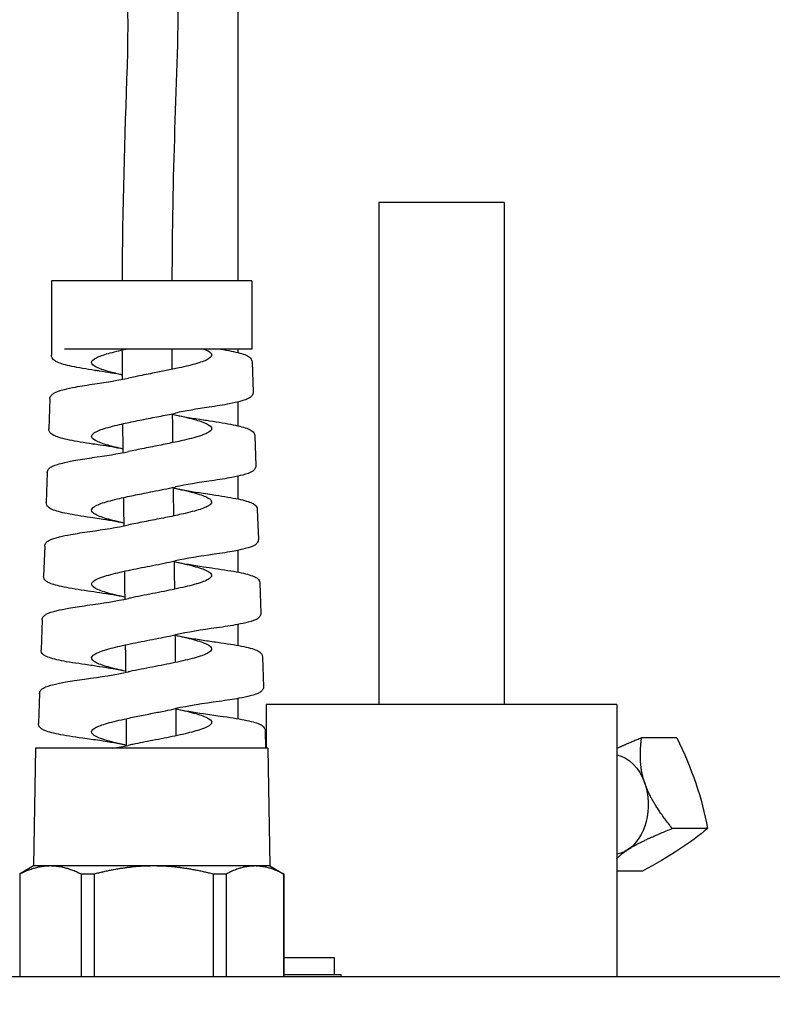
# Model space of a CAD drawing. Extents: x 1 to 669, y 0 to 417.
# Tile 250 of 256: x 336.01 to 337.89, y 268.65 to 271.11. Entities that reach past the tile are written whole.
import ezdxf

# ---------------------------------------------------------------- set-up
doc = ezdxf.new("R2010")
doc.units = 0
doc.header["$LTSCALE"] = 12
doc.header["$MEASUREMENT"] = 0
doc.layers.add('D', color=2, linetype='CONTINUOUS')
doc.layers.add('X', color=1, linetype='CONTINUOUS')
doc.styles.get("Standard").update_dxf_attribs({"font": 'SIMPLEX.SHX', "width": 0.875})
doc.dimstyles.new('STANDARD$0', dxfattribs={"dimscale": 32, "dimtxt": 0.09375, "dimasz": 0.0625, "dimexe": 0.03125, "dimexo": 0.03125, "dimgap": 0.03125, "dimtad": 1, "dimtih": 1, "dimtoh": 1, "dimdec": 4, "dimzin": 12, "dimdsep": 46, "dimlunit": 5, "dimtxsty": 'Standard', "dimcen": -0.03125, "dimclrd": 256, "dimclre": 256, "dimclrt": 256, "dimadec": 0, "dimazin": 0, "dimtfac": 0.875, "dimtdec": 4, "dimtofl": 0, "dimtmove": 0, "dimatfit": 3, "dimfxl": 1, "dimtolj": 1, "dimtzin": 12, "dimlwd": 13, "dimlwe": 13, "dimarcsym": 0})

# ---------------------------------------------------------------- blocks, each defined once
blk = doc.blocks.new('*D62')
at = {"layer": 'D', "lineweight": 13, "transparency": 16777216}
for p, q in [((327.3209, 286.096), (429.405, 286.096)), ((428.405, 284.096), (428.405, 230.3389)), ((428.405, 166.5883), (428.405, 222.2139)), ((374.3314, 164.5883), (429.405, 164.5883))]:
    blk.add_line(p, q, dxfattribs=at)
at = {"layer": 'D', "transparency": 16777216}
for points in [[(428.0717, 284.096), (428.7384, 284.096), (428.405, 286.096)], [(428.0717, 166.5883), (428.7384, 166.5883), (428.405, 164.5883)]]:
    blk.add_solid(points, dxfattribs=at)
at = {"layer": 'D', "transparency": 16777216, "insert": (428.405, 226.2764), "char_height": 3, "attachment_point": 5}
blk.add_mtext('\\A1;121{\\H0.875x;\\S1/2;}{}{\\C2;%%p1}', dxfattribs=at)
blk = doc.blocks.new('*D68')
at = {"layer": 'D', "lineweight": 13, "transparency": 16777216}
for p, q in [((334.3459, 280.3418), (334.3459, 280.6583)), ((372.3738, 266.932), (372.3738, 280.6583)), ((370.3738, 279.6583), (336.3459, 279.6583))]:
    blk.add_line(p, q, dxfattribs=at)
at = {"layer": 'D', "transparency": 16777216}
for points in [[(336.3459, 279.9916), (336.3459, 279.3249), (334.3459, 279.6583)], [(370.3738, 279.9916), (370.3738, 279.3249), (372.3738, 279.6583)]]:
    blk.add_solid(points, dxfattribs=at)
at = {"layer": 'D', "transparency": 16777216, "insert": (353.3599, 282.1583), "char_height": 3, "attachment_point": 5}
blk.add_mtext('\\A1;38{}{\\C2;%%p1}', dxfattribs=at)

msp = doc.modelspace()

# ---------------------------------------------------------------- linework, layer by layer
at = {"layer": 'X'}
for p, q in [((336.55591, 272.27576), (336.55591, 270.45547)), ((337.22075, 270.65126), (336.90825, 270.65126)), ((336.90825, 270.65126), (336.90825, 269.39756)), ((337.22075, 270.65126), (337.22075, 269.39756)), ((336.34488, 270.45547), (336.0907, 270.45547)), ((336.0907, 270.45547), (336.0907, 270.28507)), ((336.59052, 270.45547), (336.34488, 270.45547)), ((336.59052, 270.45547), (336.59052, 270.28507)), ((336.0907, 270.28507), (336.09019, 270.27029)), ((336.34488, 270.28507), (336.12297, 270.28507)), ((336.59052, 270.28507), (336.34488, 270.28507)), ((336.55591, 270.28507), (336.55591, 270.27628)), ((336.59165, 270.25276), (336.59426, 270.17802)), ((336.08636, 270.16077), (336.08375, 270.086)), ((336.55591, 270.15297), (336.55591, 270.0937)), ((336.59808, 270.06879), (336.60069, 269.994)), ((336.07994, 269.9768), (336.07732, 269.90199)), ((336.55591, 269.96766), (336.55591, 269.91093)), ((336.6045, 269.8848), (336.60712, 269.80999)), ((336.07351, 269.79281), (336.07089, 269.71797)), ((336.55591, 269.78249), (336.55591, 269.72805)), ((336.61093, 269.70082), (336.61354, 269.62596)), ((336.06708, 269.60884), (336.06447, 269.53412)), ((336.55591, 269.59742), (336.55591, 269.54506)), ((336.61736, 269.51684), (336.61997, 269.44196)), ((336.06065, 269.42484), (336.05804, 269.34995)), ((336.55591, 269.41247), (336.55591, 269.36197)), ((337.502, 269.39756), (336.627, 269.39756)), ((336.627, 269.39756), (336.627, 269.28816)), ((337.502, 269.39756), (337.502, 268.71756)), ((336.62378, 269.33285), (336.62534, 269.28816)), ((336.62444, 269.31398), (336.627, 269.31398)), ((337.65204, 269.31398), (337.56391, 269.31398)), ((336.05074, 269.28816), (336.04561, 268.99422)), ((336.63048, 269.28816), (336.05074, 269.28816)), ((336.63048, 269.28816), (336.63561, 268.99422)), ((337.72884, 269.08794), (337.64071, 269.08794)), ((336.04561, 268.99422), (336.01021, 268.97379)), ((336.08769, 268.99422), (336.04561, 268.99422)), ((336.34565, 268.99422), (336.08769, 268.99422)), ((336.59857, 268.99422), (336.34565, 268.99422)), ((336.63561, 268.99422), (336.59857, 268.99422)), ((336.63561, 268.99422), (336.67101, 268.97379)), ((336.0111, 268.97379), (336.0111, 268.71756)), ((336.19688, 268.97379), (336.16427, 268.97379)), ((336.16427, 268.97379), (336.16427, 268.71756)), ((336.19688, 268.97379), (336.19688, 268.71756)), ((336.52638, 268.97379), (336.49442, 268.97379)), ((336.49442, 268.97379), (336.49442, 268.71756)), ((336.52638, 268.97379), (336.52638, 268.71756)), ((336.67101, 268.97379), (336.67076, 268.97379)), ((336.67076, 268.97379), (336.67076, 268.71756)), ((336.67101, 268.71756), (336.67101, 268.97379)), ((337.56631, 268.98114), (337.502, 268.98114)), ((336.67101, 268.76536), (336.79679, 268.76536)), ((336.79679, 268.76536), (336.79679, 268.72356)), ((341.28341, 268.71756), (327.40841, 268.71756)), ((336.67101, 268.72356), (336.81394, 268.72356)), ((336.81394, 268.71756), (336.81394, 268.72356))]:
    msp.add_line(p, q, dxfattribs=at)
at = {"layer": 'X', "extrusion": (0, 0, -1)}
for centre, major_axis, ratio, start_param, end_param in [((337.27747, 269.20096), (0.33349, -0.5075), 0.6283242, -1.3865548, -0.9719113), ((337.49085, 269.14756), (0, 0.125), 0.7190712, 0.1243363, 1.1293774), ((337.49085, 269.14756), (0, -0.125), 0.7190712, -2.0122153, -0.4414189), ((337.2346, 269.03454), (-0.57499, -0.19536), 0.2968927, -2.4962679, -2.0816243), ((337.49085, 269.14756), (0, -0.125), 0.7190712, -0.4414189, -0.1243363)]:
    msp.add_ellipse(centre, major_axis=major_axis, ratio=ratio, start_param=start_param, end_param=end_param, dxfattribs=at)
at = {"layer": 'X'}
for points, knots in [([(335.23959, 275.8401), (335.56595, 274.71731), (335.76871, 273.55872), (336.23033, 272.16531), (336.33124, 271.88106), (336.41815, 271.33824), (336.40664, 271.08414), (336.39385, 270.70735), (336.39181, 270.58143), (336.39117, 270.45547)], [0.0310442, 0.0310442, 0.0310442, 0.0310442, 3.5392439, 3.5392439, 4.4353453, 4.4353453, 5.1884964, 5.1884964, 5.5663478, 5.5663478, 5.5663478, 5.5663478]), ([(336.2675, 270.45547), (336.26841, 270.63445), (336.27414, 270.81338), (336.29192, 271.35156), (336.2409, 271.71766), (336.03236, 272.38454), (335.92116, 272.70538), (335.57138, 273.94395), (335.38971, 274.87659), (335.12633, 275.78692)], [9.6904976, 9.6904976, 9.6904976, 9.6904976, 10.2274643, 10.2274643, 11.3059207, 11.3059207, 12.323925, 12.323925, 15.1673617, 15.1673617, 15.1673617, 15.1673617]), ([(336.19914, 270.2319), (336.17703, 270.2352), (336.15735, 270.23855), (336.12591, 270.24522), (336.11383, 270.24849), (336.10158, 270.25395), (336.09845, 270.25566), (336.09284, 270.26071), (336.08999, 270.26498), (336.09017, 270.27005)], [0, 0, 0, 0, 0.08211515, 0.08211515, 0.16361908, 0.16361908, 0.19868253, 0.19868253, 0.23482796, 0.23482796, 0.23482796, 0.23482796]), ([(336.26774, 270.22058), (336.25573, 270.22327), (336.24466, 270.22595), (336.22788, 270.2306), (336.22158, 270.23253), (336.20496, 270.23838), (336.19727, 270.24225), (336.19157, 270.2481), (336.19065, 270.25004), (336.19082, 270.25589), (336.19492, 270.25976), (336.2099, 270.26723), (336.21996, 270.27074), (336.23887, 270.27609), (336.24585, 270.27789), (336.26078, 270.28149), (336.26869, 270.28328), (336.27698, 270.28507)], [-2.26646546, -2.26646546, -2.26646546, -2.26646546, -2.1592683, -2.1592683, -2.08255542, -2.08255542, -1.92744245, -1.92744245, -1.85078629, -1.85078629, -1.6955683, -1.6955683, -1.55514995, -1.55514995, -1.48360405, -1.48360405, -1.4125456, -1.4125456, -1.4125456, -1.4125456]), ([(336.47135, 270.28507), (336.47715, 270.28277), (336.4817, 270.28047), (336.4881, 270.27588), (336.48995, 270.27359), (336.49072, 270.26975), (336.49039, 270.26819), (336.48702, 270.26272), (336.48062, 270.25884), (336.46565, 270.253), (336.45987, 270.25107), (336.44089, 270.24547), (336.42589, 270.24182), (336.39893, 270.23592), (336.38818, 270.2337), (336.36598, 270.22925), (336.3546, 270.22703), (336.34317, 270.2248)], [-0.80252525, -0.80252525, -0.80252525, -0.80252525, -0.7105553, -0.7105553, -0.61909767, -0.61909767, -0.55726627, -0.55726627, -0.40110552, -0.40110552, -0.32408272, -0.32408272, -0.17767037, -0.17767037, -0.08877249, -0.08877249, -0.000001, -0.000001, -0.000001, -0.000001]), ([(336.51331, 270.28507), (336.53242, 270.28177), (336.54852, 270.27841), (336.57304, 270.27152), (336.58143, 270.26906), (336.58965, 270.25997), (336.59152, 270.2566), (336.59165, 270.25276)], [0, 0, 0, 0, 0.08149979, 0.08149979, 0.16475096, 0.16475096, 0.19223905, 0.19223905, 0.19223905, 0.19223905]), ([(336.26774, 270.22039), (336.25031, 270.2238), (336.2309, 270.22706), (336.20726, 270.23068), (336.2038, 270.23121), (336.20032, 270.23172)], [0.018338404, 0.018338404, 0.018338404, 0.018338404, 0.089449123, 0.089449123, 0.101505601, 0.101505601, 0.101505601, 0.101505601]), ([(336.34317, 270.2248), (336.32849, 270.22194), (336.31384, 270.21909), (336.29389, 270.21505), (336.28817, 270.21388), (336.2826, 270.2127)], [-0.16103129, -0.16103129, -0.16103129, -0.16103129, -0.0470112, -0.0470112, -0.000001, -0.000001, -0.000001, -0.000001]), ([(336.08635, 270.16077), (336.08647, 270.16419), (336.08798, 270.16727), (336.09164, 270.1718), (336.09384, 270.1734), (336.10274, 270.1787), (336.11143, 270.18152), (336.13092, 270.18645), (336.1401, 270.18841), (336.16456, 270.19302), (336.18105, 270.1957), (336.1991, 270.19835)], [0, 0, 0, 0, 0.02438098, 0.02438098, 0.05158007, 0.05158007, 0.12379542, 0.12379542, 0.17240181, 0.17240181, 0.23879819, 0.23879819, 0.23879819, 0.23879819]), ([(336.59426, 270.17802), (336.59438, 270.17456), (336.59303, 270.17126), (336.58945, 270.16644), (336.58726, 270.16478), (336.57903, 270.15969), (336.57141, 270.15709), (336.55372, 270.15232), (336.54475, 270.15032), (336.52012, 270.14551), (336.50298, 270.1427), (336.48405, 270.13991)], [0, 0, 0, 0, 0.02484381, 0.02484381, 0.05170116, 0.05170116, 0.11813519, 0.11813519, 0.16766538, 0.16766538, 0.23796063, 0.23796063, 0.23796063, 0.23796063]), ([(336.34317, 270.11388), (336.35715, 270.11662), (336.37102, 270.11934), (336.38983, 270.1232), (336.39516, 270.12431), (336.40036, 270.12542)], [-0.15268442, -0.15268442, -0.15268442, -0.15268442, -0.04413232, -0.04413232, -0.000001, -0.000001, -0.000001, -0.000001]), ([(336.39216, 270.12234), (336.39339, 270.12209), (336.39461, 270.12183), (336.41437, 270.11769), (336.43127, 270.11384), (336.45258, 270.10803), (336.45893, 270.10612), (336.47575, 270.1003), (336.48358, 270.09644), (336.4895, 270.09063), (336.4905, 270.08871), (336.49056, 270.0829), (336.4866, 270.07903), (336.47505, 270.07322), (336.47034, 270.0713), (336.4536, 270.06548), (336.43917, 270.06161), (336.41072, 270.05501), (336.39805, 270.05231), (336.37126, 270.04685), (336.35727, 270.04411), (336.34317, 270.04137)], [-2.4431192, -2.4431192, -2.4431192, -2.4431192, -2.4329673, -2.4329673, -2.2780856, -2.2780856, -2.2013919, -2.2013919, -2.0462809, -2.0462809, -1.9696022, -1.9696022, -1.8143136, -1.8143136, -1.7376471, -1.7376471, -1.5822204, -1.5822204, -1.4741057, -1.4741057, -1.3646379, -1.3646379, -1.3646379, -1.3646379]), ([(336.39862, 270.12099), (336.41961, 270.11656), (336.44416, 270.11237), (336.47509, 270.10767), (336.4802, 270.10691), (336.48535, 270.10616)], [0, 0, 0, 0, 0.09038278, 0.09038278, 0.10798805, 0.10798805, 0.10798805, 0.10798805]), ([(336.26944, 270.03563), (336.25561, 270.03871), (336.24301, 270.04178), (336.2253, 270.0468), (336.21921, 270.04873), (336.2034, 270.05453), (336.19626, 270.05835), (336.19121, 270.06414), (336.19049, 270.06607), (336.19127, 270.07186), (336.19564, 270.07567), (336.20763, 270.08146), (336.21254, 270.08339), (336.22962, 270.08918), (336.24402, 270.093), (336.27291, 270.09969), (336.28623, 270.10252), (336.31418, 270.10821), (336.32865, 270.11104), (336.34317, 270.11388)], [-2.4437929, -2.4437929, -2.4437929, -2.4437929, -2.3213737, -2.3213737, -2.2445995, -2.2445995, -2.0918202, -2.0918202, -2.0149953, -2.0149953, -1.8625487, -1.8625487, -1.785664, -1.785664, -1.6330399, -1.6330399, -1.5204372, -1.5204372, -1.4077026, -1.4077026, -1.4077026, -1.4077026]), ([(336.4855, 270.10614), (336.50775, 270.10289), (336.52764, 270.09962), (336.55998, 270.09304), (336.57264, 270.08975), (336.58551, 270.08441), (336.58879, 270.08276), (336.59475, 270.07793), (336.59789, 270.07399), (336.59808, 270.06879)], [0, 0, 0, 0, 0.0823053, 0.0823053, 0.16555766, 0.16555766, 0.20206908, 0.20206908, 0.23955382, 0.23955382, 0.23955382, 0.23955382]), ([(336.19417, 270.04807), (336.17164, 270.05136), (336.15162, 270.05469), (336.11966, 270.06134), (336.10741, 270.06462), (336.09513, 270.07004), (336.09204, 270.07171), (336.08645, 270.07669), (336.08357, 270.08095), (336.08375, 270.086)], [0, 0, 0, 0, 0.08402425, 0.08402425, 0.16755072, 0.16755072, 0.20278998, 0.20278998, 0.23909352, 0.23909352, 0.23909352, 0.23909352]), ([(336.26944, 270.03548), (336.25167, 270.039), (336.23176, 270.04236), (336.20545, 270.0464), (336.19986, 270.04724), (336.1942, 270.04806)], [0.016083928, 0.016083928, 0.016083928, 0.016083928, 0.089250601, 0.089250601, 0.10863649, 0.10863649, 0.10863649, 0.10863649]), ([(336.34317, 270.04137), (336.32888, 270.03859), (336.31463, 270.03582), (336.29464, 270.03178), (336.28854, 270.03053), (336.28261, 270.02927)], [-0.16099742, -0.16099742, -0.16099742, -0.16099742, -0.0500588, -0.0500588, -0.000001, -0.000001, -0.000001, -0.000001]), ([(336.07994, 269.9768), (336.08006, 269.98028), (336.08163, 269.98342), (336.08541, 269.98796), (336.08766, 269.98954), (336.0968, 269.9948), (336.10576, 269.99762), (336.1259, 270.00257), (336.13532, 270.00453), (336.15945, 270.00895), (336.17507, 270.01143), (336.19212, 270.0139)], [0, 0, 0, 0, 0.02517, 0.02517, 0.05294146, 0.05294146, 0.12759338, 0.12759338, 0.17729356, 0.17729356, 0.2407186, 0.2407186, 0.2407186, 0.2407186]), ([(336.60069, 269.994), (336.60081, 269.99056), (336.59945, 269.98726), (336.59595, 269.98257), (336.59383, 269.98095), (336.58573, 269.97589), (336.57815, 269.9733), (336.56039, 269.96856), (336.55136, 269.96657), (336.52652, 269.9618), (336.5092, 269.95899), (336.49007, 269.95622)], [0, 0, 0, 0, 0.02477537, 0.02477537, 0.05115509, 0.05115509, 0.11870143, 0.11870143, 0.16938218, 0.16938218, 0.24105448, 0.24105448, 0.24105448, 0.24105448]), ([(336.27181, 269.85053), (336.26599, 269.85182), (336.26037, 269.8531), (336.23879, 269.85825), (336.22498, 269.86208), (336.209, 269.86789), (336.20449, 269.86983), (336.19374, 269.87564), (336.19029, 269.87948), (336.1912, 269.88721), (336.19555, 269.89104), (336.20759, 269.89687), (336.21252, 269.89882), (336.2297, 269.90464), (336.24421, 269.90848), (336.27316, 269.91518), (336.2864, 269.91799), (336.30726, 269.92223), (336.31439, 269.92365), (336.32874, 269.92648), (336.33596, 269.9279), (336.34317, 269.92931)], [-2.4436674, -2.4436674, -2.4436674, -2.4436674, -2.3927302, -2.3927302, -2.2395666, -2.2395666, -2.1625015, -2.1625015, -2.0092217, -2.0092217, -1.8557921, -1.8557921, -1.7784766, -1.7784766, -1.624921, -1.624921, -1.5130902, -1.5130902, -1.4567267, -1.4567267, -1.4006983, -1.4006983, -1.4006983, -1.4006983]), ([(336.34317, 269.92931), (336.35266, 269.93117), (336.36211, 269.93303), (336.38075, 269.93676), (336.38989, 269.93863), (336.39928, 269.94062), (336.39987, 269.94075), (336.40046, 269.94087)], [-0.15284249, -0.15284249, -0.15284249, -0.15284249, -0.07914378, -0.07914378, -0.004993, -0.004993, -0.000001, -0.000001, -0.000001, -0.000001]), ([(336.39425, 269.93847), (336.40396, 269.93645), (336.41328, 269.93442), (336.43037, 269.93046), (336.43814, 269.92854), (336.45934, 269.92277), (336.4706, 269.91897), (336.48227, 269.91321), (336.48526, 269.91129), (336.49137, 269.90552), (336.49158, 269.90171), (336.48611, 269.89595), (336.48333, 269.89403), (336.47221, 269.88825), (336.46123, 269.88442), (336.44037, 269.87864), (336.43275, 269.87672), (336.41256, 269.87198), (336.39945, 269.86917), (336.37188, 269.86354), (336.35758, 269.86075), (336.34317, 269.85794)], [-2.4430728, -2.4430728, -2.4430728, -2.4430728, -2.3619525, -2.3619525, -2.2850549, -2.2850549, -2.1321587, -2.1321587, -2.0553184, -2.0553184, -1.9022413, -1.9022413, -1.8254489, -1.8254489, -1.6716698, -1.6716698, -1.5949133, -1.5949133, -1.4824862, -1.4824862, -1.3705897, -1.3705897, -1.3705897, -1.3705897]), ([(336.3987, 269.93754), (336.41953, 269.93314), (336.4439, 269.92898), (336.47689, 269.92396), (336.48439, 269.92286), (336.49199, 269.92177)], [0, 0, 0, 0, 0.08954796, 0.08954796, 0.11529521, 0.11529521, 0.11529521, 0.11529521]), ([(336.49203, 269.92176), (336.51458, 269.91853), (336.53466, 269.91525), (336.56718, 269.90868), (336.5798, 269.90542), (336.59242, 269.90011), (336.59556, 269.89849), (336.6013, 269.89375), (336.60433, 269.88983), (336.6045, 269.8848)], [0, 0, 0, 0, 0.0841861, 0.0841861, 0.16946008, 0.16946008, 0.2052996, 0.2052996, 0.24207114, 0.24207114, 0.24207114, 0.24207114]), ([(336.18785, 269.86441), (336.16557, 269.86761), (336.14577, 269.87087), (336.11362, 269.87742), (336.10116, 269.88067), (336.08875, 269.88608), (336.08565, 269.88775), (336.08007, 269.89268), (336.07715, 269.89687), (336.07733, 269.90201)], [0.00002649, 0.00002649, 0.00002649, 0.00002649, 0.0838386, 0.0838386, 0.16946432, 0.16946432, 0.20522884, 0.20522884, 0.24204785, 0.24204785, 0.24204785, 0.24204785]), ([(336.27181, 269.85044), (336.25323, 269.85417), (336.23224, 269.85772), (336.20294, 269.86221), (336.19544, 269.86332), (336.18785, 269.86441)], [0.01264156, 0.01264156, 0.01264156, 0.01264156, 0.08986525, 0.08986525, 0.11577433, 0.11577433, 0.11577433, 0.11577433]), ([(336.34317, 269.85794), (336.32884, 269.85515), (336.31455, 269.85237), (336.29451, 269.84832), (336.2884, 269.84707), (336.28246, 269.84581)], [-0.1614394, -0.1614394, -0.1614394, -0.1614394, -0.05019842, -0.05019842, -0.000001, -0.000001, -0.000001, -0.000001]), ([(336.07351, 269.79281), (336.07363, 269.79624), (336.07516, 269.79931), (336.07886, 269.80382), (336.08108, 269.80539), (336.09006, 269.8106), (336.09889, 269.81337), (336.11888, 269.81825), (336.1284, 269.82021), (336.15285, 269.82464), (336.16875, 269.82714), (336.18614, 269.82961)], [0, 0, 0, 0, 0.02483568, 0.02483568, 0.05276903, 0.05276903, 0.1277153, 0.1277153, 0.17877835, 0.17877835, 0.2439562, 0.2439562, 0.2439562, 0.2439562]), ([(336.60712, 269.80999), (336.60724, 269.80655), (336.60589, 269.80329), (336.60238, 269.7986), (336.60026, 269.79698), (336.59213, 269.79196), (336.58458, 269.78943), (336.56674, 269.78473), (336.55754, 269.78273), (336.53264, 269.77802), (336.51557, 269.77529), (336.4967, 269.7726)], [0.00001063, 0.00001063, 0.00001063, 0.00001063, 0.02484304, 0.02484304, 0.05161964, 0.05161964, 0.11995397, 0.11995397, 0.17207596, 0.17207596, 0.24344879, 0.24344879, 0.24344879, 0.24344879]), ([(336.34317, 269.74474), (336.35271, 269.74661), (336.36221, 269.74847), (336.38078, 269.7522), (336.38982, 269.75404), (336.39918, 269.75603), (336.39982, 269.75617), (336.40046, 269.75631)], [-0.15283491, -0.15283491, -0.15283491, -0.15283491, -0.0787591, -0.0787591, -0.00543176, -0.00543176, -0.000001, -0.000001, -0.000001, -0.000001]), ([(336.3967, 269.75454), (336.40557, 269.75267), (336.4141, 269.75081), (336.43046, 269.74701), (336.43821, 269.74509), (336.45943, 269.73931), (336.47071, 269.73551), (336.48235, 269.72973), (336.48533, 269.72781), (336.49139, 269.72203), (336.49157, 269.71823), (336.48603, 269.71245), (336.48322, 269.71053), (336.47205, 269.70475), (336.46107, 269.70095), (336.43334, 269.69327), (336.41687, 269.68947), (336.38999, 269.68379), (336.38093, 269.68196), (336.3623, 269.67824), (336.35275, 269.67638), (336.34317, 269.67451)], [-2.4432459, -2.4432459, -2.4432459, -2.4432459, -2.3686611, -2.3686611, -2.2918242, -2.2918242, -2.1385145, -2.1385145, -2.0616694, -2.0616694, -1.9083567, -1.9083567, -1.831501, -1.831501, -1.6781807, -1.6781807, -1.525343, -1.525343, -1.4518411, -1.4518411, -1.3774442, -1.3774442, -1.3774442, -1.3774442]), ([(336.39879, 269.7541), (336.41981, 269.74966), (336.44436, 269.74548), (336.47937, 269.74015), (336.48873, 269.73879), (336.49823, 269.73744)], [0, 0, 0, 0, 0.09043866, 0.09043866, 0.12240825, 0.12240825, 0.12240825, 0.12240825]), ([(336.27425, 269.66543), (336.26745, 269.66692), (336.2609, 269.6684), (336.23843, 269.67377), (336.2246, 269.67762), (336.20867, 269.68345), (336.2042, 269.6854), (336.19354, 269.69123), (336.19018, 269.69508), (336.19106, 269.70092), (336.19234, 269.70286), (336.19908, 269.70869), (336.20737, 269.71254), (336.22478, 269.71838), (336.23137, 269.72032), (336.25321, 269.72616), (336.27033, 269.73002), (336.29761, 269.73571), (336.30649, 269.73751), (336.32466, 269.74112), (336.33391, 269.74293), (336.34317, 269.74474)], [-2.4439382, -2.4439382, -2.4439382, -2.4439382, -2.3849528, -2.3849528, -2.2310044, -2.2310044, -2.15387, -2.15387, -1.9997729, -1.9997729, -1.9226922, -1.9226922, -1.7684462, -1.7684462, -1.6914206, -1.6914206, -1.5370274, -1.5370274, -1.465827, -1.465827, -1.3939302, -1.3939302, -1.3939302, -1.3939302]), ([(336.49829, 269.73743), (336.52128, 269.73419), (336.54167, 269.73091), (336.57448, 269.72433), (336.58708, 269.72107), (336.59939, 269.71576), (336.60238, 269.71418), (336.60784, 269.70957), (336.61076, 269.70576), (336.61093, 269.70082)], [0, 0, 0, 0, 0.08656968, 0.08656968, 0.17403477, 0.17403477, 0.20901539, 0.20901539, 0.24487933, 0.24487933, 0.24487933, 0.24487933]), ([(336.18126, 269.68079), (336.15848, 269.68401), (336.13835, 269.68728), (336.10598, 269.69387), (336.09365, 269.69712), (336.08166, 269.70251), (336.07876, 269.7041), (336.07345, 269.70894), (336.07072, 269.7131), (336.0709, 269.71798)], [0, 0, 0, 0, 0.08651284, 0.08651284, 0.17432569, 0.17432569, 0.20880217, 0.20880217, 0.24427824, 0.24427824, 0.24427824, 0.24427824]), ([(336.27425, 269.66538), (336.25532, 269.66925), (336.2337, 269.67293), (336.20137, 269.67789), (336.19145, 269.67935), (336.18137, 269.68077)], [0.0093396, 0.0093396, 0.0093396, 0.0093396, 0.08902263, 0.08902263, 0.12305259, 0.12305259, 0.12305259, 0.12305259]), ([(336.34317, 269.67451), (336.32416, 269.67081), (336.30527, 269.66715), (336.2858, 269.66309), (336.28412, 269.66274), (336.28245, 269.66239)], [-0.16163709, -0.16163709, -0.16163709, -0.16163709, -0.0140649, -0.0140649, -0.000001, -0.000001, -0.000001, -0.000001]), ([(336.06708, 269.60883), (336.0672, 269.61228), (336.06875, 269.61537), (336.07251, 269.61987), (336.07474, 269.62141), (336.08372, 269.62653), (336.09251, 269.62925), (336.11261, 269.63411), (336.12228, 269.63607), (336.14673, 269.64042), (336.16235, 269.64283), (336.17945, 269.64522)], [0, 0, 0, 0, 0.02518534, 0.02518534, 0.0534676, 0.0534676, 0.12923391, 0.12923391, 0.18153193, 0.18153193, 0.24626296, 0.24626296, 0.24626296, 0.24626296]), ([(336.61354, 269.62595), (336.61366, 269.62255), (336.61231, 269.6193), (336.6089, 269.61473), (336.60687, 269.61317), (336.59904, 269.60827), (336.59182, 269.60582), (336.57441, 269.60118), (336.56521, 269.59917), (336.54003, 269.59444), (336.52255, 269.59168), (336.50314, 269.58895)], [0, 0, 0, 0, 0.0245563, 0.0245563, 0.05060823, 0.05060823, 0.11831041, 0.11831041, 0.17177379, 0.17177379, 0.2458285, 0.2458285, 0.2458285, 0.2458285]), ([(336.27635, 269.4804), (336.26872, 269.48205), (336.2614, 269.48371), (336.24637, 269.48731), (336.23886, 269.48924), (336.21828, 269.49509), (336.20754, 269.49896), (336.19695, 269.50481), (336.19437, 269.50674), (336.18946, 269.51259), (336.19015, 269.51646), (336.19704, 269.52231), (336.20027, 269.52425), (336.21274, 269.5301), (336.22463, 269.53397), (336.25326, 269.54158), (336.26943, 269.54524), (336.29599, 269.55081), (336.30526, 269.55269), (336.32411, 269.55644), (336.33364, 269.5583), (336.34317, 269.56017)], [-2.4436196, -2.4436196, -2.4436196, -2.4436196, -2.3777759, -2.3777759, -2.3009927, -2.3009927, -2.1460206, -2.1460206, -2.0692944, -2.0692944, -1.9142067, -1.9142067, -1.8375374, -1.8375374, -1.6823425, -1.6823425, -1.5360675, -1.5360675, -1.4615316, -1.4615316, -1.3874835, -1.3874835, -1.3874835, -1.3874835]), ([(336.34317, 269.56017), (336.36216, 269.5639), (336.38091, 269.56758), (336.39912, 269.57145), (336.39981, 269.57159), (336.40049, 269.57174)], [-0.15325207, -0.15325207, -0.15325207, -0.15325207, -0.00578379, -0.00578379, -0.000001, -0.000001, -0.000001, -0.000001]), ([(336.39897, 269.57063), (336.40707, 269.56891), (336.41485, 269.56721), (336.43881, 269.56164), (336.4531, 269.55784), (336.46987, 269.55205), (336.47464, 269.55013), (336.48627, 269.54436), (336.49034, 269.54055), (336.4906, 269.53477), (336.48971, 269.53285), (336.48413, 269.52707), (336.47662, 269.52327), (336.46029, 269.51749), (336.45403, 269.51557), (336.43316, 269.50979), (336.41661, 269.50599), (336.38963, 269.50029), (336.38055, 269.49844), (336.36201, 269.49476), (336.35261, 269.49292), (336.34317, 269.49109)], [-2.4433654, -2.4433654, -2.4433654, -2.4433654, -2.3750903, -2.3750903, -2.2216138, -2.2216138, -2.144806, -2.144806, -1.9913906, -1.9913906, -1.9145762, -1.9145762, -1.761207, -1.761207, -1.6843864, -1.6843864, -1.5310493, -1.5310493, -1.4573659, -1.4573659, -1.3840787, -1.3840787, -1.3840787, -1.3840787]), ([(336.39897, 269.57063), (336.41969, 269.56625), (336.44391, 269.56212), (336.48099, 269.55646), (336.49292, 269.55474), (336.50505, 269.55305)], [0.00024637, 0.00024637, 0.00024637, 0.00024637, 0.08929004, 0.08929004, 0.12980608, 0.12980608, 0.12980608, 0.12980608]), ([(336.50505, 269.55305), (336.52823, 269.54983), (336.54872, 269.54657), (336.58166, 269.54), (336.5942, 269.53677), (336.60628, 269.53146), (336.60916, 269.52991), (336.61442, 269.52534), (336.61718, 269.52163), (336.61735, 269.51682)], [0, 0, 0, 0, 0.08815082, 0.08815082, 0.17771394, 0.17771394, 0.21205528, 0.21205528, 0.24724825, 0.24724825, 0.24724825, 0.24724825]), ([(336.1752, 269.49707), (336.15208, 269.5003), (336.1317, 269.50356), (336.09902, 269.51014), (336.08666, 269.51337), (336.07485, 269.51879), (336.07205, 269.52035), (336.06694, 269.5251), (336.0643, 269.52918), (336.06446, 269.53397)], [0, 0, 0, 0, 0.08853144, 0.08853144, 0.1785394, 0.1785394, 0.21248408, 0.21248408, 0.24738991, 0.24738991, 0.24738991, 0.24738991]), ([(336.27635, 269.48038), (336.2566, 269.48447), (336.23387, 269.48834), (336.19871, 269.49372), (336.18706, 269.49541), (336.1752, 269.49707)], [0.00621425, 0.00621425, 0.00621425, 0.00621425, 0.09022631, 0.09022631, 0.13006805, 0.13006805, 0.13006805, 0.13006805]), ([(336.34317, 269.49109), (336.33351, 269.48921), (336.32386, 269.48733), (336.30478, 269.48355), (336.29539, 269.48166), (336.28499, 269.47949), (336.28366, 269.47921), (336.28234, 269.47893)], [-0.16163368, -0.16163368, -0.16163368, -0.16163368, -0.08664104, -0.08664104, -0.01116802, -0.01116802, -0.000001, -0.000001, -0.000001, -0.000001]), ([(336.06065, 269.42484), (336.06077, 269.42828), (336.06232, 269.43134), (336.06604, 269.4358), (336.06822, 269.43731), (336.07709, 269.44237), (336.08571, 269.44503), (336.10566, 269.44982), (336.11545, 269.45179), (336.14009, 269.45613), (336.15576, 269.45852), (336.17294, 269.46089)], [0, 0, 0, 0, 0.02514332, 0.02514332, 0.05340252, 0.05340252, 0.12931166, 0.12931166, 0.18310724, 0.18310724, 0.24871723, 0.24871723, 0.24871723, 0.24871723]), ([(336.61998, 269.44197), (336.6201, 269.43852), (336.61872, 269.43526), (336.61521, 269.43062), (336.61309, 269.42905), (336.60492, 269.42408), (336.59727, 269.4216), (336.579, 269.41693), (336.56949, 269.41494), (336.54448, 269.41038), (336.52783, 269.4078), (336.50942, 269.40525)], [0, 0, 0, 0, 0.02525954, 0.02525954, 0.05247626, 0.05247626, 0.12336594, 0.12336594, 0.17799923, 0.17799923, 0.24884665, 0.24884665, 0.24884665, 0.24884665]), ([(336.34317, 269.3756), (336.35384, 269.37769), (336.36447, 269.37978), (336.38367, 269.38365), (336.39227, 269.38542), (336.40055, 269.38719)], [-0.15314315, -0.15314315, -0.15314315, -0.15314315, -0.0702481, -0.0702481, -0.000001, -0.000001, -0.000001, -0.000001]), ([(336.40085, 269.3868), (336.40829, 269.38522), (336.41546, 269.38364), (336.43893, 269.37819), (336.45328, 269.37435), (336.47004, 269.36856), (336.47478, 269.36664), (336.48641, 269.36084), (336.49045, 269.357), (336.49056, 269.3512), (336.48961, 269.34928), (336.48386, 269.34347), (336.47614, 269.33962), (336.4595, 269.33381), (336.45319, 269.33189), (336.43256, 269.32624), (336.4165, 269.32253), (336.3812, 269.31508), (336.36231, 269.31139), (336.34317, 269.30766)], [-2.4433386, -2.4433386, -2.4433386, -2.4433386, -2.3802122, -2.3802122, -2.2260017, -2.2260017, -2.1492682, -2.1492682, -1.9946678, -1.9946678, -1.917957, -1.917957, -1.7630622, -1.7630622, -1.6863696, -1.6863696, -1.5376022, -1.5376022, -1.3890341, -1.3890341, -1.3890341, -1.3890341]), ([(336.40085, 269.38681), (336.4214, 269.38252), (336.44523, 269.37848), (336.48358, 269.37265), (336.49732, 269.37067), (336.51136, 269.36875)], [0.00271364, 0.00271364, 0.00271364, 0.00271364, 0.09018852, 0.09018852, 0.13685482, 0.13685482, 0.13685482, 0.13685482]), ([(336.27804, 269.29547), (336.26677, 269.2979), (336.25619, 269.30032), (336.23112, 269.30662), (336.21833, 269.31047), (336.19932, 269.31827), (336.19339, 269.32215), (336.19046, 269.32801), (336.19046, 269.32995), (336.19342, 269.33579), (336.19935, 269.33966), (336.21359, 269.34551), (336.21915, 269.34744), (336.23827, 269.35329), (336.25399, 269.35716), (336.28265, 269.36348), (336.29421, 269.36589), (336.31829, 269.37073), (336.33072, 269.37316), (336.34317, 269.3756)], [-1.1575742, -1.1575742, -1.1575742, -1.1575742, -1.0612753, -1.0612753, -0.9075992, -0.9075992, -0.7521056, -0.7521056, -0.675398, -0.675398, -0.5204423, -0.5204423, -0.4437079, -0.4437079, -0.2886354, -0.2886354, -0.1932193, -0.1932193, -0.0965309, -0.0965309, -0.0965309, -0.0965309]), ([(336.51143, 269.36874), (336.53488, 269.36552), (336.55553, 269.36227), (336.58866, 269.35573), (336.6012, 269.35251), (336.61308, 269.3472), (336.61583, 269.3457), (336.62091, 269.34124), (336.62362, 269.33755), (336.62378, 269.33285)], [0, 0, 0, 0, 0.08995395, 0.08995395, 0.18153133, 0.18153133, 0.2152081, 0.2152081, 0.24970323, 0.24970323, 0.24970323, 0.24970323]), ([(336.16839, 269.31345), (336.14481, 269.31668), (336.12412, 269.31998), (336.09137, 269.32659), (336.0792, 269.32978), (336.06778, 269.3352), (336.06516, 269.33671), (336.0603, 269.34141), (336.05788, 269.34534), (336.05804, 269.34994)], [0, 0, 0, 0, 0.09120752, 0.09120752, 0.18320308, 0.18320308, 0.21581185, 0.21581185, 0.24933708, 0.24933708, 0.24933708, 0.24933708]), ([(336.27804, 269.29546), (336.25815, 269.29963), (336.23508, 269.30358), (336.19711, 269.30941), (336.18291, 269.31145), (336.16842, 269.31344)], [0.00384239, 0.00384239, 0.00384239, 0.00384239, 0.08913341, 0.08913341, 0.13741191, 0.13741191, 0.13741191, 0.13741191]), ([(336.34317, 269.30766), (336.3348, 269.30603), (336.32643, 269.3044), (336.30994, 269.30115), (336.30184, 269.29954), (336.29, 269.29711), (336.2861, 269.2963), (336.28227, 269.29549)], [-0.16178549, -0.16178549, -0.16178549, -0.16178549, -0.09677222, -0.09677222, -0.03230773, -0.03230773, -0.000001, -0.000001, -0.000001, -0.000001])]:
    msp.add_open_spline(points, degree=3, knots=knots, dxfattribs=at)
for points in [[(336.26781, 270.20973), (336.26765, 270.23414), (336.26752, 270.25856), (336.26743, 270.28297)], [(336.39108, 270.28507), (336.39114, 270.26817), (336.39122, 270.25127), (336.39131, 270.23437)], [(336.19914, 270.2319), (336.19954, 270.23184), (336.19993, 270.23178), (336.20032, 270.23172)], [(336.19912, 270.19836), (336.22945, 270.20281), (336.25838, 270.20759), (336.2826, 270.2127)], [(336.39215, 270.12369), (336.39237, 270.09955), (336.39262, 270.07541), (336.39289, 270.05127)], [(336.48401, 270.1399), (336.45353, 270.13541), (336.42447, 270.13058), (336.40036, 270.12542)], [(336.48405, 270.13991), (336.48404, 270.13991), (336.48402, 270.1399), (336.48401, 270.1399)], [(336.26954, 270.02663), (336.26926, 270.05065), (336.269, 270.07467), (336.26875, 270.0987)], [(336.4855, 270.10614), (336.48545, 270.10614), (336.4854, 270.10615), (336.48535, 270.10616)], [(336.19417, 270.04807), (336.19418, 270.04806), (336.19419, 270.04806), (336.1942, 270.04806)], [(336.1925, 270.01395), (336.22531, 270.01869), (336.25671, 270.0238), (336.28261, 270.02927)], [(336.19212, 270.0139), (336.19225, 270.01391), (336.19238, 270.01393), (336.1925, 270.01395)], [(336.49007, 269.95622), (336.45734, 269.95147), (336.42617, 269.94636), (336.40046, 269.94087)], [(336.39424, 269.93956), (336.39454, 269.91581), (336.39486, 269.89206), (336.39518, 269.86832)], [(336.49203, 269.92176), (336.49202, 269.92176), (336.492, 269.92177), (336.49199, 269.92177)], [(336.2719, 269.84366), (336.27158, 269.86731), (336.27126, 269.89097), (336.27095, 269.91462)], [(336.18614, 269.82961), (336.22119, 269.83459), (336.25488, 269.83999), (336.28246, 269.84581)], [(336.49668, 269.7726), (336.46155, 269.76759), (336.42785, 269.76216), (336.40046, 269.75631)], [(336.3965, 269.77013), (336.3965, 269.77013), (336.3965, 269.77013), (336.3965, 269.77013)], [(336.39669, 269.75551), (336.397, 269.73214), (336.39731, 269.70877), (336.3976, 269.6854)], [(336.27431, 269.66071), (336.27402, 269.684), (336.27373, 269.7073), (336.27342, 269.73059)], [(336.49829, 269.73743), (336.49827, 269.73744), (336.49825, 269.73744), (336.49822, 269.73744)], [(336.18126, 269.68079), (336.1813, 269.68078), (336.18133, 269.68078), (336.18137, 269.68077)], [(336.17958, 269.64524), (336.21713, 269.6505), (336.25327, 269.65622), (336.28245, 269.66239)], [(336.17945, 269.64522), (336.17949, 269.64523), (336.17954, 269.64524), (336.17958, 269.64524)], [(336.61355, 269.62595), (336.61355, 269.62595), (336.61355, 269.62596), (336.61355, 269.62596)], [(336.50291, 269.58892), (336.46541, 269.58365), (336.42945, 269.57793), (336.40049, 269.57174)], [(336.50314, 269.58895), (336.50307, 269.58894), (336.50299, 269.58893), (336.50291, 269.58892)], [(336.39896, 269.57141), (336.39922, 269.54842), (336.39947, 269.52542), (336.39971, 269.50242)], [(336.27637, 269.4777), (336.27614, 269.50063), (336.2759, 269.52357), (336.27564, 269.54651)], [(336.17294, 269.46089), (336.21283, 269.46639), (336.25141, 269.47239), (336.28234, 269.47893)], [(336.27651, 269.46405), (336.27651, 269.46405), (336.27651, 269.46405), (336.27651, 269.46405)], [(336.50942, 269.40525), (336.46963, 269.39975), (336.4312, 269.39374), (336.40055, 269.38719)], [(336.40085, 269.38725), (336.40105, 269.36462), (336.40125, 269.34199), (336.40144, 269.31936)], [(336.27805, 269.29461), (336.27787, 269.31718), (336.27768, 269.33976), (336.27748, 269.36233)], [(336.51143, 269.36874), (336.51141, 269.36874), (336.51138, 269.36875), (336.51136, 269.36875)], [(336.16839, 269.31345), (336.1684, 269.31344), (336.16841, 269.31344), (336.16842, 269.31344)], [(336.24339, 269.28816), (336.25718, 269.29052), (336.2703, 269.29296), (336.28227, 269.29549)]]:
    msp.add_open_spline(points, degree=3, dxfattribs=at)
for points, weights in [([(337.56391, 269.31398), (337.52705, 269.29915), (337.502, 269.28742)], [1.70765438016, 1.85878001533, 1.94532803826]), ([(337.57212, 269.20096), (337.55622, 269.24777), (337.56391, 269.31398)], [2.06132118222, 2.06132118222, 1.70765438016]), ([(336.627, 269.3018), (336.62601, 269.30017), (336.62498, 269.29859)], [1.8215227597, 1.83663400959, 1.85079300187]), ([(337.64071, 269.08794), (337.58803, 269.15415), (337.57212, 269.20096)], [1.70765438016, 2.06132118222, 2.06132118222]), ([(337.52925, 269.03454), (337.56292, 269.05666), (337.64071, 269.08794)], [2.06132118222, 2.06132118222, 1.70765438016]), ([(337.502, 269.01282), (337.51336, 269.0241), (337.52925, 269.03454)], [1.98248389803, 2.06132118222, 2.06132118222]), ([(336.08769, 268.99422), (336.05156, 268.99422), (336.0111, 268.97379)], [1.92778254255, 1.92778254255, 1.81866277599]), ([(336.16427, 268.97379), (336.12381, 268.99422), (336.08769, 268.99422)], [1.81866277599, 1.92778254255, 1.92778254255]), ([(336.34565, 268.99422), (336.27547, 268.99422), (336.19688, 268.97379)], [1.92778254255, 1.92778254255, 1.81866277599]), ([(336.49442, 268.97379), (336.41582, 268.99422), (336.34565, 268.99422)], [1.81866277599, 1.92778254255, 1.92778254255]), ([(336.59857, 268.99422), (336.56452, 268.99422), (336.52638, 268.97379)], [1.92778254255, 1.92778254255, 1.81866277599]), ([(336.67076, 268.97379), (336.63262, 268.99422), (336.59857, 268.99422)], [1.81866277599, 1.92778254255, 1.92778254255])]:
    msp.add_rational_spline(points, weights, degree=2, dxfattribs=at)

# ---------------------------------------------------------------- dimensions: what is measured, and where the dimension line sits
at = {"layer": 'D'}
for base, p1, p2, angle, picture, middle in [((428.40503, 164.58826), (326.32086, 286.09602), (373.3314, 164.58826), 90, '*D62', (428.40503, 226.27639)), ((334.34591, 279.65827), (372.37381, 265.93201), (334.34591, 279.34178), 180, '*D68', (353.35986, 279.65827))]:
    dim = msp.add_linear_dim(base=base, p1=p1, p2=p2, angle=angle, text='<>{}{\\C2;%%p1}', dimstyle='STANDARD$0', override={"dimdec": 1, "dimtp": 1, "dimtm": 1, "dimarcsym": 1}, dxfattribs=at)
    dim.commit()
    dim.dimension.update_dxf_attribs({"geometry": picture, "text_midpoint": middle, "dimtype": 160})

doc.saveas('drawing.dxf')
